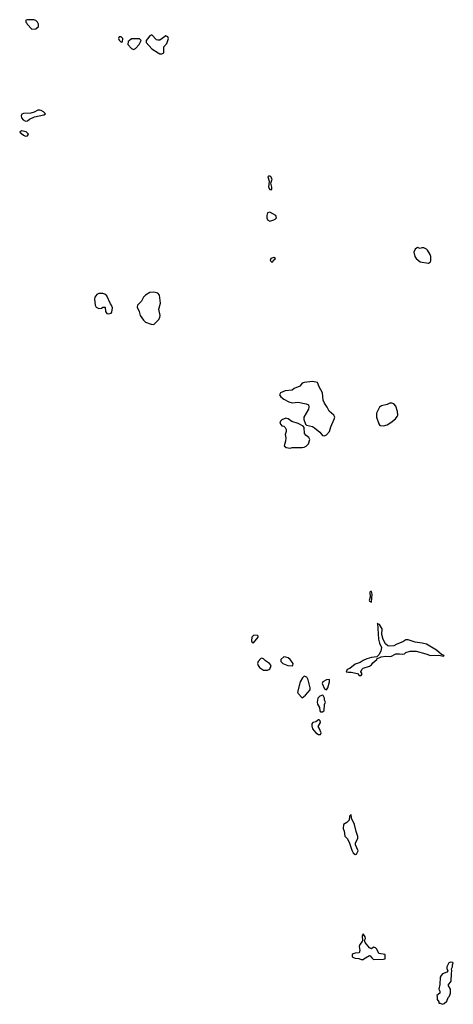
# Model space of a CAD drawing. Header units: inches. Extents: x 2701622 to 2964296, y 496201 to 720542.
# Tile 92 of 256: x 2754652 to 2758915, y 659542 to 669215. Entities that reach past the tile are written whole.
import ezdxf

# ---------------------------------------------------------------- set-up
doc = ezdxf.new("R2010")
doc.units = ezdxf.units.IN
doc.header["$MEASUREMENT"] = 0
doc.layers.add('C7655', color=7, linetype='Continuous')
doc.layers.add('C7656', color=7, linetype='Continuous')

msp = doc.modelspace()

# ---------------------------------------------------------------- linework, layer by layer
at = {"layer": 'C7655', "color": 4, "elevation": 4}
for points in [[(2757939.5, 660000), (2757950, 659994), (2757987.3, 659992.7), (2758010, 659981), (2758030, 659982.8), (2758044.2, 659995.8), (2758051.9, 660000)], [(2758114, 660000), (2758130, 659982), (2758230, 659984.7), (2758246, 659990), (2758246, 660000)]]:
    msp.add_lwpolyline(points, dxfattribs=at)
msp.add_lwpolyline([(2758890, 659957.2), (2758872, 659950), (2758852, 659910), (2758852.7, 659892.7), (2758862, 659870), (2758850, 659858), (2758810, 659842), (2758794.4, 659825.6), (2758787.3, 659810), (2758784, 659736), (2758772, 659690), (2758782, 659670), (2758782, 659650), (2758754, 659630), (2758754, 659626), (2758758, 659618), (2758758, 659590), (2758774, 659566), (2758774, 659554), (2758786, 659554), (2758810, 659542), (2758826, 659550), (2758850, 659574), (2758866, 659610), (2758878, 659622), (2758888.7, 659650), (2758888, 659690), (2758866, 659730), (2758894, 659770), (2758896.4, 659843.6), (2758902, 659870), (2758898, 659890), (2758906, 659910), (2758906, 659930), (2758915.3, 659950), (2758910, 659953.2)], close=True, dxfattribs=at)
at = {"layer": 'C7656', "color": 4, "elevation": 4}
for points in [[(2754730, 669215.3), (2754714, 669210), (2754714, 669190), (2754722, 669182), (2754724.7, 669170), (2754770, 669122), (2754810, 669124.7), (2754838, 669150), (2754838, 669170), (2754828, 669190), (2754810, 669208), (2754790, 669213.2)], [(2755650, 669046), (2755630, 669046), (2755624.7, 669030), (2755630, 669014), (2755650, 668994), (2755662, 668998), (2755666, 669030)], [(2755752.7, 669027.3), (2755730, 669006), (2755718, 669002), (2755714, 668970), (2755751.6, 668931.6), (2755770, 668922), (2755790, 668932), (2755828, 668970), (2755846, 669010), (2755830, 669026)], [(2755950, 669066), (2755930, 669058), (2755910, 669026), (2755894, 669010), (2755894, 668990), (2755952, 668930), (2756012, 668890), (2756030, 668881), (2756050, 668881), (2756068, 668890), (2756068, 668950), (2756099, 668981), (2756115.3, 669030), (2756110, 669046), (2756090, 669055.3), (2756030, 669015.3), (2756010, 669015.3), (2755998, 669018)], [(2754850, 668328), (2754830, 668328), (2754794.8, 668305.2), (2754762.8, 668297.2), (2754690, 668294.5), (2754673.4, 668286.6), (2754665.5, 668270), (2754668.4, 668250), (2754685.5, 668230), (2754710, 668217.3), (2754730, 668222.8), (2754750, 668238.8), (2754799.3, 668260.7), (2754890, 668282), (2754906, 668290), (2754886, 668310), (2754862, 668322)], [(2754670, 668122), (2754652, 668110), (2754690, 668081), (2754710, 668072), (2754730, 668074), (2754738, 668090), (2754714.5, 668114.5)], [(2757110, 667679), (2757102, 667678), (2757092, 667670), (2757104.9, 667630), (2757097.3, 667570), (2757110, 667548), (2757130, 667546.8), (2757131.6, 667570), (2757122, 667610), (2757133.2, 667650), (2757122, 667670)], [(2757110, 667323.6), (2757090, 667319.3), (2757080.9, 667290), (2757080.9, 667270), (2757090, 667247.7), (2757110, 667237.1), (2757150, 667248.2), (2757164.4, 667255.6), (2757178, 667270), (2757169.5, 667290)], [(2758562, 666978), (2758539.6, 666960.4), (2758526, 666930), (2758538, 666890), (2758551.3, 666870), (2758590, 666838), (2758670, 666822), (2758688.4, 666831.6), (2758694.6, 666845.4), (2758695.3, 666890), (2758688.7, 666910), (2758662, 666950), (2758650, 666962), (2758625.4, 666974.6), (2758605.4, 666974.6), (2758590, 666968.7)], [(2757150, 666878), (2757122, 666870), (2757114, 666850), (2757130, 666834), (2757142, 666838), (2757147.3, 666852.7), (2757162, 666858), (2757166, 666870)], [(2755470, 666524), (2755430, 666524), (2755410, 666514), (2755391, 666490), (2755386.8, 666470), (2755393, 666410), (2755404.9, 666390), (2755430, 666378.4), (2755458, 666382), (2755470, 666391), (2755491, 666391), (2755494.8, 666350), (2755507.3, 666330), (2755530, 666324), (2755550, 666331.3), (2755557.5, 666342.5), (2755563.1, 666383.1), (2755555.3, 666410), (2755544, 666424), (2755510, 666502), (2755490, 666519)], [(2755970, 666539), (2755930, 666535.3), (2755890, 666509), (2755870, 666488.7), (2755850.5, 666449.5), (2755811.3, 666410), (2755806.8, 666390), (2755826.8, 666350), (2755838, 666310), (2755870, 666262), (2755890, 666244.7), (2755945.4, 666225.4), (2755970, 666222), (2756019, 666270), (2756030, 666294), (2756033.2, 666310), (2756019, 666370), (2756036, 666430), (2756028, 666510), (2756008.7, 666528.7)], [(2757530, 665660.5), (2757450, 665652.5), (2757430, 665643), (2757404.9, 665615.1), (2757350, 665593.2), (2757330, 665576), (2757262, 665570), (2757216, 665550), (2757207.3, 665530), (2757221, 665510), (2757250, 665486), (2757299.8, 665459.8), (2757330, 665451), (2757390, 665458.8), (2757470, 665440.7), (2757490.6, 665430.6), (2757494.8, 665410), (2757490.7, 665390), (2757446.8, 665310), (2757446, 665286), (2757461, 665241), (2757471, 665231), (2757530, 665217.3), (2757550, 665206.8), (2757602, 665162), (2757630, 665131.3), (2757650, 665126), (2757670, 665136), (2757699, 665170), (2757710, 665214), (2757745.2, 665290), (2757749.2, 665310), (2757739.3, 665330), (2757696.2, 665370), (2757676, 665410), (2757647.3, 665447.3), (2757636.6, 665476.6), (2757629.3, 665549.3), (2757595.3, 665610), (2757579, 665650)], [(2758310, 665448.7), (2758290, 665448.7), (2758266, 665434), (2758210, 665422), (2758190, 665408), (2758161, 665350), (2758158.8, 665310), (2758183.5, 665243.5), (2758194, 665230), (2758230, 665226), (2758264.7, 665235.3), (2758301.5, 665258.5), (2758346.3, 665293.7), (2758363.2, 665316.8), (2758369.3, 665330.7), (2758366.3, 665366.3), (2758350, 665418), (2758330, 665442)], [(2757270, 665299), (2757230, 665284), (2757216, 665270), (2757211.3, 665250), (2757230, 665224.7), (2757250, 665222), (2757262, 665210), (2757271.3, 665190), (2757271, 665170), (2757261, 665139), (2757267.1, 665107.1), (2757266.8, 665073.2), (2757252, 665030), (2757271.1, 665011.1), (2757310, 665006), (2757330, 665011), (2757430, 665011), (2757450, 665016), (2757470, 665026), (2757491.9, 665048.1), (2757504, 665090), (2757494, 665110), (2757468.7, 665130), (2757453.2, 665150), (2757448.7, 665208.7), (2757440.4, 665220.4), (2757389.1, 665249.1), (2757326.6, 665266.6), (2757290, 665295.3)], [(2758110, 663598), (2758102, 663598), (2758094, 663590), (2758098, 663542), (2758087.3, 663510), (2758090, 663502), (2758110, 663494), (2758119, 663570)], [(2758170, 663286), (2758179.1, 663130), (2758188.5, 663088.5), (2758208, 663048), (2758203, 663010), (2758183.8, 662976.2), (2758163.5, 662956.5), (2758110, 662949.2), (2758065.2, 662934.8), (2758030, 662921.2), (2758000.5, 662899.5), (2757950, 662882.7), (2757898, 662842), (2757872, 662830), (2757862, 662810), (2757883.5, 662803.5), (2757910, 662806), (2757956.9, 662796.9), (2757972, 662792), (2757990, 662774), (2758010, 662774), (2758018, 662790), (2758006, 662810), (2758015.3, 662830), (2758030, 662844.7), (2758090, 662864.7), (2758110, 662878), (2758123.7, 662896.3), (2758164, 662930), (2758164.7, 662935.3), (2758205.6, 662954.4), (2758250, 662960.7), (2758301.2, 662958.8), (2758350, 662984), (2758386.4, 662986.4), (2758418, 662982), (2758434, 662986), (2758450, 662998), (2758490.7, 663010.7), (2758550, 663010.7), (2758644.9, 662984.9), (2758690, 662967.3), (2758772.7, 662972.7), (2758818, 662962), (2758826, 662970), (2758798, 662978), (2758750, 663021.2), (2758650, 663079), (2758610, 663089.2), (2758538.6, 663098.6), (2758470, 663124), (2758450, 663124), (2758418.4, 663101.6), (2758358.5, 663081.5), (2758330, 663065.2), (2758290, 663059), (2758270, 663064), (2758250, 663082), (2758226.8, 663126.8), (2758213.8, 663173.8), (2758214.5, 663230), (2758210, 663242), (2758190, 663274), (2758176.4, 663276.4)], [(2756952.7, 663167.3), (2756934, 663150), (2756932.7, 663112.7), (2756938, 663098), (2756950, 663094), (2756998, 663150), (2756998, 663158), (2756990, 663166)], [(2757030, 662942), (2757022, 662938), (2756996, 662910), (2756991, 662890), (2756996, 662870), (2757010, 662851.3), (2757050, 662824.7), (2757090, 662824.7), (2757110, 662834), (2757126, 662870), (2757108, 662890), (2757070, 662915.3), (2757050, 662935.3)], [(2757250, 662954.5), (2757218.8, 662930), (2757221, 662910), (2757238, 662890), (2757289.1, 662870.9), (2757330, 662866), (2757338, 662870), (2757341.2, 662890), (2757312.3, 662930), (2757290, 662945.1), (2757270, 662954)], [(2757450, 662766), (2757431.6, 662748.4), (2757410.9, 662709.1), (2757384.7, 662610), (2757390, 662594), (2757430, 662554), (2757460.4, 662579.6), (2757508.4, 662631.6), (2757508.4, 662651.6), (2757488.9, 662728.9), (2757474.6, 662754.6)], [(2757693.6, 662733.6), (2757670, 662729), (2757632, 662710), (2757625.4, 662694.6), (2757650, 662642), (2757670, 662632), (2757682, 662650), (2757699, 662710), (2757698, 662730)], [(2757630, 662578), (2757602, 662570), (2757582, 662550), (2757576, 662510), (2757581, 662490), (2757599.6, 662459.6), (2757603.6, 662423.6), (2757610, 662414), (2757630, 662414), (2757646, 662430), (2757647.3, 662487.3), (2757658, 662510), (2757648.9, 662528.9), (2757648, 662550), (2757636.4, 662576.4)], [(2757598, 662338), (2757590, 662338), (2757562, 662318), (2757534, 662310), (2757523.6, 662296.4), (2757523.6, 662276.4), (2757532, 662250), (2757562, 662210), (2757590, 662194), (2757610, 662194), (2757615.3, 662210), (2757596.4, 662256.4), (2757586, 662270), (2757608, 662310), (2757607.3, 662327.3)], [(2757910, 661406), (2757894, 661390), (2757892, 661350), (2757870, 661328), (2757834, 661310), (2757832, 661270), (2757843.6, 661243.6), (2757850, 661194), (2757872, 661170), (2757890, 661134), (2757916.9, 661056.9), (2757931.6, 661031.6), (2757950, 661014), (2757962, 661018), (2757979, 661050), (2757952.3, 661110), (2757952.3, 661130), (2757975.1, 661170), (2757975.1, 661190), (2757958.6, 661238.6), (2757942.7, 661310), (2757914, 661370)]]:
    msp.add_lwpolyline(points, close=True, dxfattribs=at)
for points in [[(2758246, 660000), (2758246, 660030), (2758182, 660042), (2758163.1, 660083.1), (2758150, 660095.3), (2758130, 660102), (2758110, 660088), (2758090, 660095.3), (2758048.7, 660150), (2758042, 660170), (2758051.5, 660188.5), (2758050, 660206), (2758030, 660233.2), (2758020.5, 660210), (2758024, 660170), (2758020.7, 660159.3), (2757996, 660130), (2757991, 660110), (2757996, 660070), (2757990.7, 660049.3), (2757950, 660046), (2757930, 660038), (2757922, 660030), (2757922, 660010), (2757939.5, 660000)], [(2758051.9, 660000), (2758090, 660020.7), (2758098, 660018), (2758114, 660000)]]:
    msp.add_lwpolyline(points, dxfattribs=at)

doc.saveas('drawing.dxf')
